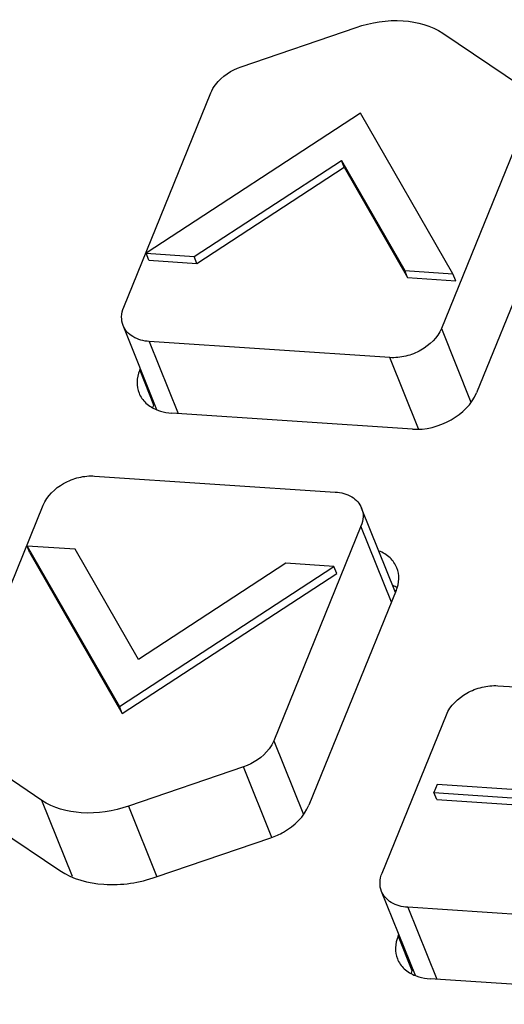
# Model space of a CAD drawing. Header units: millimetres. Extents: x -2787 to 4673, y -54 to 2046.
# Tile 53 of 124: x -446 to -437, y 469 to 488. Entities that reach past the tile are written whole.
import ezdxf

# ---------------------------------------------------------------- set-up
doc = ezdxf.new("R2010")
doc.units = ezdxf.units.MM
doc.header["$LTSCALE"] = 81.675
doc.layers.get('0').update_dxf_attribs({"linetype": 'CONTINUOUS'})

msp = doc.modelspace()

# ---------------------------------------------------------------- linework, layer by layer
at = {"color": 3}
for p, q in [((-442.04, 486.993), (-439.858, 487.739)), ((-438.211, 487.629), (-436.735, 486.639)), ((-444.275, 482.423), (-442.618, 486.497)), ((-439.772, 486.109), (-443.85, 483.448)), ((-438.017, 483.059), (-439.772, 486.109)), ((-436.581, 486.094), (-438.238, 482.02)), ((-442.935, 483.387), (-440.136, 485.213)), ((-440.084, 485.082), (-440.136, 485.213)), ((-440.136, 485.213), (-438.932, 483.12)), ((-442.883, 483.256), (-440.084, 485.082)), ((-440.084, 485.082), (-438.879, 482.988)), ((-435.911, 484.873), (-437.568, 480.798)), ((-443.797, 483.317), (-443.85, 483.448)), ((-443.85, 483.448), (-442.935, 483.387)), ((-443.797, 483.317), (-442.883, 483.256)), ((-442.883, 483.256), (-442.935, 483.387)), ((-438.879, 482.988), (-438.932, 483.12)), ((-438.932, 483.12), (-438.017, 483.059)), ((-438.879, 482.988), (-437.964, 482.927)), ((-437.964, 482.927), (-438.017, 483.059)), ((-443.642, 480.476), (-444.285, 482.075)), ((-438.238, 482.02), (-437.675, 480.622)), ((-443.788, 481.773), (-443.237, 480.405)), ((-439.214, 481.467), (-443.788, 481.773)), ((-438.67, 480.115), (-439.214, 481.467)), ((-443.971, 481.226), (-443.957, 481.26)), ((-443.971, 481.226), (-443.707, 480.569)), ((-443.707, 480.569), (-443.693, 480.603)), ((-438.789, 480.108), (-443.362, 480.413)), ((-444.827, 479.218), (-440.253, 478.913)), ((-447.46, 474.592), (-445.803, 478.666)), ((-439.11, 477.007), (-439.756, 478.61)), ((-439.766, 478.263), (-441.423, 474.188)), ((-439.186, 476.822), (-439.766, 478.263)), ((-446.059, 477.757), (-446.112, 477.888)), ((-446.112, 477.888), (-444.357, 474.838)), ((-445.197, 477.827), (-446.112, 477.888)), ((-446.059, 477.757), (-444.304, 474.707)), ((-443.992, 475.734), (-445.197, 477.827)), ((-441.193, 477.56), (-443.992, 475.734)), ((-440.279, 477.499), (-441.193, 477.56)), ((-444.357, 474.838), (-440.279, 477.499)), ((-444.304, 474.707), (-440.226, 477.367)), ((-440.226, 477.367), (-440.279, 477.499)), ((-439.096, 477.042), (-440.754, 472.967)), ((-437.166, 475.234), (-429.443, 474.718)), ((-444.304, 474.707), (-444.357, 474.838)), ((-439.364, 471.676), (-438.142, 474.681)), ((-441.423, 474.188), (-440.858, 472.785)), ((-445.83, 473.057), (-447.306, 474.047)), ((-442.001, 473.692), (-444.183, 472.947)), ((-441.462, 472.353), (-442.001, 473.692)), ((-438.318, 473.355), (-438.379, 473.204)), ((-438.326, 473.073), (-438.379, 473.204)), ((-438.379, 473.204), (-429.69, 472.624)), ((-429.628, 472.774), (-438.318, 473.355)), ((-445.247, 471.61), (-445.83, 473.057)), ((-438.326, 473.073), (-429.637, 472.493)), ((-444.183, 472.947), (-443.644, 471.607)), ((-446.964, 472.714), (-445.487, 471.724)), ((-443.658, 471.602), (-441.476, 472.347)), ((-438.731, 469.729), (-439.375, 471.328)), ((-438.877, 471.026), (-438.327, 469.658)), ((-431.626, 470.542), (-438.877, 471.026)), ((-439.061, 470.479), (-439.047, 470.513)), ((-439.061, 470.479), (-438.796, 469.822)), ((-438.796, 469.822), (-438.782, 469.856)), ((-431.201, 469.182), (-438.452, 469.667))]:
    msp.add_line(p, q, dxfattribs=at)
for centre, radius, start, end in [((-443.036, 480.296), 0.724, 157.8479, 161.9494), ((-439.432, 476.445), 0.743, 61.558, 68.5374), ((-438.125, 469.549), 0.724, 157.8479, 161.9494)]:
    msp.add_arc(centre, radius, start, end, dxfattribs=at)
for points, knots in [([(-439.858, 487.739), (-439.572, 487.836), (-439.002, 487.929), (-438.429, 487.774), (-438.211, 487.629)], [0, 0, 0, 0, 0.535441, 1, 1, 1, 1]), ([(-442.618, 486.497), (-442.595, 486.552), (-442.463, 486.776), (-442.228, 486.929), (-442.04, 486.993)], [0, 0, 0, 0, 0.229022, 1, 1, 1, 1]), ([(-444.285, 482.075), (-444.306, 482.128), (-444.326, 482.248), (-444.298, 482.366), (-444.275, 482.423)], [0, 0, 0, 0, 0.480984, 1, 1, 1, 1]), ([(-443.788, 481.773), (-443.896, 481.78), (-444.057, 481.821), (-444.217, 481.951), (-444.268, 482.032), (-444.285, 482.075)], [0, 0, 0, 0, 0.535708, 0.773973, 1, 1, 1, 1]), ([(-438.238, 482.02), (-438.309, 481.845), (-438.542, 481.625), (-438.907, 481.482), (-439.114, 481.461), (-439.214, 481.467)], [0, 0, 0, 0, 0.479797, 0.745091, 1, 1, 1, 1]), ([(-443.971, 481.226), (-444, 481.155), (-444.036, 481.008), (-444.011, 480.858), (-443.984, 480.792)], [0, 0, 0, 0, 0.518934, 1, 1, 1, 1]), ([(-443.984, 480.792), (-443.956, 480.721), (-443.861, 480.587), (-443.72, 480.505), (-443.643, 480.474)], [0, 0, 0, 0, 0.478855, 1, 1, 1, 1]), ([(-438.789, 480.108), (-438.537, 480.091), (-438.039, 480.217), (-437.657, 480.58), (-437.568, 480.798)], [0, 0, 0, 0, 0.517657, 1, 1, 1, 1]), ([(-443.643, 480.474), (-443.622, 480.466), (-443.531, 480.434), (-443.435, 480.418), (-443.362, 480.413)], [0, 0, 0, 0, 0.240385, 1, 1, 1, 1]), ([(-445.803, 478.666), (-445.732, 478.84), (-445.499, 479.06), (-445.134, 479.203), (-444.926, 479.225), (-444.827, 479.218)], [0, 0, 0, 0, 0.479797, 0.745091, 1, 1, 1, 1]), ([(-440.253, 478.913), (-440.145, 478.905), (-439.984, 478.865), (-439.824, 478.735), (-439.773, 478.653), (-439.756, 478.61)], [0, 0, 0, 0, 0.535708, 0.773973, 1, 1, 1, 1]), ([(-439.756, 478.61), (-439.734, 478.558), (-439.714, 478.437), (-439.743, 478.32), (-439.766, 478.263)], [0, 0, 0, 0, 0.480984, 1, 1, 1, 1]), ([(-439.083, 477.476), (-439.112, 477.546), (-439.207, 477.681), (-439.348, 477.763), (-439.425, 477.793)], [0, 0, 0, 0, 0.478855, 1, 1, 1, 1]), ([(-439.096, 477.042), (-439.068, 477.112), (-439.032, 477.259), (-439.057, 477.41), (-439.083, 477.476)], [0, 0, 0, 0, 0.518934, 1, 1, 1, 1]), ([(-438.142, 474.681), (-438.071, 474.856), (-437.838, 475.076), (-437.472, 475.219), (-437.265, 475.24), (-437.166, 475.234)], [0, 0, 0, 0, 0.479797, 0.745091, 1, 1, 1, 1]), ([(-441.423, 474.188), (-441.446, 474.134), (-441.578, 473.909), (-441.812, 473.757), (-442.001, 473.692)], [0, 0, 0, 0, 0.229022, 1, 1, 1, 1]), ([(-444.183, 472.947), (-444.469, 472.849), (-445.039, 472.756), (-445.612, 472.911), (-445.83, 473.057)], [0, 0, 0, 0, 0.535441, 1, 1, 1, 1]), ([(-441.476, 472.347), (-441.393, 472.375), (-441.1, 472.506), (-440.842, 472.749), (-440.754, 472.967)], [0, 0, 0, 0, 0.269912, 1, 1, 1, 1]), ([(-445.487, 471.724), (-445.246, 471.562), (-444.609, 471.39), (-443.975, 471.493), (-443.658, 471.602)], [0, 0, 0, 0, 0.464558, 1, 1, 1, 1]), ([(-439.375, 471.328), (-439.396, 471.381), (-439.416, 471.501), (-439.387, 471.619), (-439.364, 471.676)], [0, 0, 0, 0, 0.480984, 1, 1, 1, 1]), ([(-438.877, 471.026), (-438.986, 471.033), (-439.146, 471.074), (-439.306, 471.204), (-439.357, 471.286), (-439.375, 471.328)], [0, 0, 0, 0, 0.535708, 0.773973, 1, 1, 1, 1]), ([(-439.061, 470.479), (-439.09, 470.408), (-439.125, 470.261), (-439.1, 470.111), (-439.074, 470.045)], [0, 0, 0, 0, 0.518934, 1, 1, 1, 1]), ([(-439.074, 470.045), (-439.045, 469.974), (-438.95, 469.84), (-438.809, 469.758), (-438.732, 469.727)], [0, 0, 0, 0, 0.478855, 1, 1, 1, 1]), ([(-438.732, 469.727), (-438.711, 469.719), (-438.62, 469.688), (-438.524, 469.672), (-438.452, 469.667)], [0, 0, 0, 0, 0.240385, 1, 1, 1, 1])]:
    msp.add_open_spline(points, degree=3, knots=knots, dxfattribs=at)

doc.saveas('drawing.dxf')
